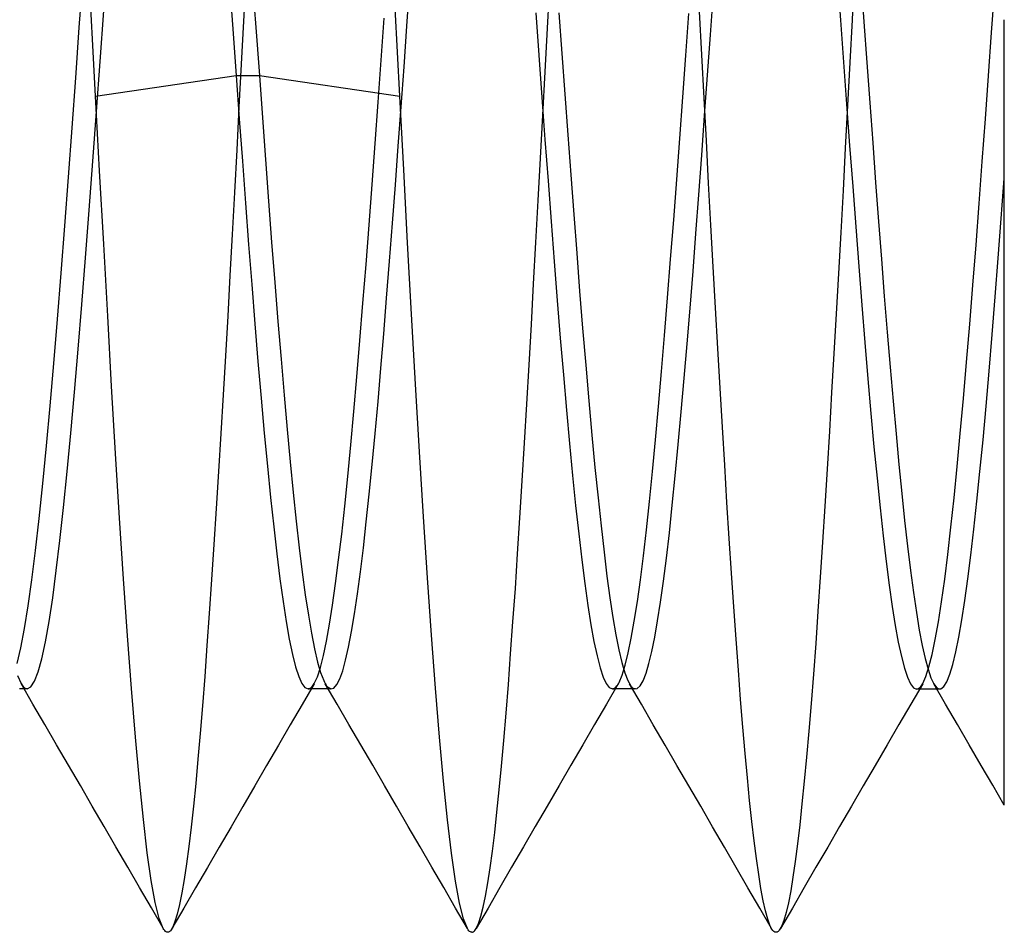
# Model space of a CAD drawing. Header units: millimetres. Extents: x -1 to 50, y 0 to 191.
# Tile 25 of 146: x 3.58 to 5.2, y 29.7 to 31.2. Entities that reach past the tile are written whole.
import ezdxf

# ---------------------------------------------------------------- set-up
doc = ezdxf.new("R2010")
doc.units = ezdxf.units.MM
doc.layers.add('MAIN-2', color=7, linetype='Continuous')

msp = doc.modelspace()

# ---------------------------------------------------------------- linework, layer by layer
at = {"layer": 'MAIN-2'}
for p, q in [((3.9632, 31.2809), (3.9695, 31.1944)), ((3.6799, 31.1873), (3.6859, 31.2701)), ((3.9254, 31.2759), (3.9315, 31.1919)), ((3.9535, 31.2679), (3.9497, 31.1974)), ((4.9259, 31.2682), (4.9309, 31.1991)), ((4.9536, 31.2702), (4.9499, 31.2)), ((4.2183, 31.1894), (4.2231, 31.2567)), ((4.4493, 31.1863), (4.4531, 31.2582)), ((4.9645, 31.2637), (4.9694, 31.1965)), ((5.1793, 31.1788), (5.1845, 31.2499)), ((4.7172, 31.1749), (4.7221, 31.2409)), ((3.7027, 31.1471), (3.6989, 31.2197)), ((4.2029, 31.1466), (4.199, 31.2187)), ((3.7141, 31.1315), (3.7202, 31.2143)), ((4.176, 31.1333), (4.181, 31.2023)), ((4.4301, 31.2111), (4.4351, 31.1415)), ((4.4682, 31.2115), (4.473, 31.1445)), ((4.6766, 31.1411), (4.6816, 31.2099)), ((4.703, 31.1421), (4.6993, 31.2133)), ((4.9499, 31.2), (4.9462, 31.1295)), ((5.2, 31.0818), (5.2, 31.2)), ((3.6739, 31.1045), (3.6799, 31.1873)), ((3.9315, 31.1919), (3.9376, 31.108)), ((3.9497, 31.1974), (3.946, 31.127)), ((3.9695, 31.1944), (3.9758, 31.108)), ((4.2135, 31.1227), (4.2183, 31.1894)), ((4.4455, 31.1145), (4.4493, 31.1863)), ((4.9309, 31.1991), (4.9359, 31.13)), ((4.9694, 31.1965), (4.9742, 31.1297)), ((4.7124, 31.1088), (4.7172, 31.1749)), ((5.1742, 31.1077), (5.1793, 31.1788)), ((3.7065, 31.0745), (3.7027, 31.1471)), ((4.2068, 31.0745), (4.2029, 31.1466)), ((4.4351, 31.1415), (4.4401, 31.0722)), ((4.473, 31.1445), (4.478, 31.0776)), ((4.6716, 31.0726), (4.6766, 31.1411)), ((4.7068, 31.0712), (4.703, 31.1421)), ((3.7081, 31.049), (3.7141, 31.1315)), ((3.946, 31.127), (3.9422, 31.0565)), ((4.171, 31.0646), (4.176, 31.1333)), ((4.2087, 31.057), (4.2135, 31.1227)), ((4.9359, 31.13), (4.9409, 31.0613)), ((4.9462, 31.1295), (4.9425, 31.0591)), ((4.9742, 31.1297), (4.979, 31.0634)), ((3.6679, 31.0223), (3.6739, 31.1045)), ((3.7065, 31.0745), (3.9376, 31.108)), ((3.9376, 31.108), (3.9758, 31.108)), ((3.9376, 31.108), (3.9427, 31.0373)), ((3.9758, 31.108), (4.2068, 31.0745)), ((3.9758, 31.108), (3.9808, 31.0388)), ((4.4417, 31.0432), (4.4455, 31.1145)), ((4.7076, 31.0428), (4.7124, 31.1088)), ((5.169, 31.037), (5.1742, 31.1077)), ((3.7132, 30.9518), (3.7065, 31.0745)), ((4.2132, 30.9533), (4.2068, 31.0745)), ((4.4401, 31.0722), (4.4452, 31.0033)), ((4.478, 31.0776), (4.4829, 31.0109)), ((4.6666, 31.0046), (4.6716, 31.0726)), ((4.7105, 31.0009), (4.7068, 31.0712)), ((5.2, 30.9678), (5.2, 31.0818)), ((3.9422, 31.0565), (3.9385, 30.9861)), ((4.166, 30.9964), (4.171, 31.0646)), ((4.204, 30.9924), (4.2087, 31.057)), ((4.9425, 31.0591), (4.9388, 30.9888)), ((4.9409, 31.0613), (4.9459, 30.993)), ((4.979, 31.0634), (4.9838, 30.9974)), ((3.7021, 30.9674), (3.7081, 31.049)), ((3.9808, 31.0388), (3.9858, 30.9701)), ((4.4379, 30.9725), (4.4417, 31.0432)), ((4.7028, 30.9772), (4.7076, 31.0428)), ((3.6619, 30.941), (3.6679, 31.0223)), ((3.9427, 31.0373), (3.9478, 30.9674)), ((5.1639, 30.967), (5.169, 31.037)), ((4.4829, 31.0109), (4.4877, 30.9449)), ((4.1611, 30.929), (4.166, 30.9964)), ((4.1993, 30.9286), (4.204, 30.9924)), ((4.4452, 31.0033), (4.4502, 30.9353)), ((4.6617, 30.9373), (4.6666, 31.0046)), ((4.7142, 30.9313), (4.7105, 31.0009)), ((4.9459, 30.993), (4.9509, 30.9256)), ((4.9838, 30.9974), (4.9886, 30.9322)), ((3.9385, 30.9861), (3.9348, 30.9162)), ((4.698, 30.9124), (4.7028, 30.9772)), ((4.9388, 30.9888), (4.935, 30.9191)), ((3.6961, 30.8871), (3.7021, 30.9674)), ((3.9478, 30.9674), (3.953, 30.8984)), ((3.9858, 30.9701), (3.9909, 30.9018)), ((4.4341, 30.9026), (4.4379, 30.9725)), ((5.1587, 30.898), (5.1639, 30.967)), ((5.2, 30.8579), (5.2, 30.9678)), ((3.6559, 30.8612), (3.6619, 30.941)), ((3.7199, 30.8309), (3.7132, 30.9518)), ((4.2195, 30.8335), (4.2132, 30.9533)), ((4.4877, 30.9449), (4.4926, 30.88)), ((4.1561, 30.8627), (4.1611, 30.929)), ((4.1945, 30.8655), (4.1993, 30.9286)), ((4.4502, 30.9353), (4.4552, 30.8684)), ((4.6567, 30.8711), (4.6617, 30.9373)), ((4.7179, 30.8622), (4.7142, 30.9313)), ((4.9509, 30.9256), (4.9559, 30.8593)), ((4.9886, 30.9322), (4.9934, 30.8684)), ((5.195, 30.873), (5.2, 30.9391)), ((3.9348, 30.9162), (3.9311, 30.8472)), ((4.6932, 30.8487), (4.698, 30.9124)), ((4.935, 30.9191), (4.9312, 30.8502)), ((3.953, 30.8984), (3.9581, 30.8307)), ((3.9909, 30.9018), (3.996, 30.8344)), ((4.4303, 30.8337), (4.4341, 30.9026)), ((5.1536, 30.8302), (5.1587, 30.898)), ((3.6901, 30.8085), (3.6961, 30.8871)), ((4.4926, 30.88), (4.4974, 30.8164)), ((3.6499, 30.7833), (3.6559, 30.8612)), ((4.1511, 30.7977), (4.1561, 30.8627)), ((4.1897, 30.8033), (4.1945, 30.8655)), ((4.4552, 30.8684), (4.4603, 30.8028)), ((4.6517, 30.8062), (4.6567, 30.8711)), ((4.7216, 30.7939), (4.7179, 30.8622)), ((4.9934, 30.8684), (4.9982, 30.8062)), ((5.19, 30.808), (5.195, 30.873)), ((3.9311, 30.8472), (3.9275, 30.7795)), ((4.6885, 30.7865), (4.6932, 30.8487)), ((4.9312, 30.8502), (4.9275, 30.7827)), ((4.9559, 30.8593), (4.9609, 30.7943)), ((5.2, 30.7525), (5.2, 30.8579)), ((3.7265, 30.7128), (3.7199, 30.8309)), ((3.9581, 30.8307), (3.9632, 30.7646)), ((3.996, 30.8344), (4.0012, 30.7683)), ((4.226, 30.7159), (4.2195, 30.8335)), ((4.4265, 30.7657), (4.4303, 30.8337)), ((5.1484, 30.7639), (5.1536, 30.8302)), ((4.4974, 30.8164), (4.5022, 30.7541)), ((3.6841, 30.7321), (3.6901, 30.8085)), ((4.1461, 30.7343), (4.1511, 30.7977)), ((4.1849, 30.7426), (4.1897, 30.8033)), ((4.4603, 30.8028), (4.4653, 30.7387)), ((4.6467, 30.7428), (4.6517, 30.8062)), ((4.9982, 30.8062), (5.0029, 30.7458)), ((5.1851, 30.7444), (5.19, 30.808)), ((3.6439, 30.7077), (3.6499, 30.7833)), ((3.9275, 30.7795), (3.9238, 30.713)), ((4.6837, 30.726), (4.6885, 30.7865)), ((4.7254, 30.7264), (4.7216, 30.7939)), ((4.9275, 30.7827), (4.9237, 30.7164)), ((4.9609, 30.7943), (4.9659, 30.7308)), ((3.9632, 30.7646), (3.9684, 30.7003)), ((4.0012, 30.7683), (4.0063, 30.7041)), ((4.4228, 30.6988), (4.4265, 30.7657)), ((5.1433, 30.6995), (5.1484, 30.7639)), ((4.5022, 30.7541), (4.5071, 30.6928)), ((5.2, 30.6528), (5.2, 30.7525)), ((3.6781, 30.6584), (3.6841, 30.7321)), ((4.1411, 30.6727), (4.1461, 30.7343)), ((4.1801, 30.6838), (4.1849, 30.7426)), ((4.4653, 30.7387), (4.4703, 30.6765)), ((4.6418, 30.6812), (4.6467, 30.7428)), ((4.9659, 30.7308), (4.9709, 30.6693)), ((5.0029, 30.7458), (5.0077, 30.6867)), ((5.1801, 30.6824), (5.1851, 30.7444)), ((4.2325, 30.6011), (4.226, 30.7159)), ((4.6789, 30.6675), (4.6837, 30.726)), ((4.7292, 30.6599), (4.7254, 30.7264)), ((4.9237, 30.7164), (4.92, 30.6513)), ((3.6379, 30.635), (3.6439, 30.7077)), ((3.733, 30.5979), (3.7265, 30.7128)), ((3.9238, 30.713), (3.9201, 30.6477)), ((3.9684, 30.7003), (3.9735, 30.638)), ((4.0063, 30.7041), (4.0114, 30.6422)), ((4.4191, 30.6329), (4.4228, 30.6988)), ((5.1381, 30.6373), (5.1433, 30.6995)), ((4.1754, 30.6271), (4.1801, 30.6838)), ((4.5071, 30.6928), (4.5122, 30.6324)), ((5.0077, 30.6867), (5.0125, 30.629)), ((5.1751, 30.6223), (5.1801, 30.6824)), ((4.1361, 30.6132), (4.1411, 30.6727)), ((4.4703, 30.6765), (4.4754, 30.6163)), ((4.6368, 30.6217), (4.6418, 30.6812)), ((4.674, 30.6108), (4.6789, 30.6675)), ((4.9709, 30.6693), (4.9759, 30.6098)), ((3.6721, 30.5878), (3.6781, 30.6584)), ((4.733, 30.5945), (4.7292, 30.6599)), ((4.92, 30.6513), (4.9163, 30.5871)), ((5.2, 30.5589), (5.2, 30.6528)), ((3.6319, 30.5654), (3.6379, 30.635)), ((3.9201, 30.6477), (3.9164, 30.5833)), ((3.9735, 30.638), (3.9787, 30.5781)), ((4.0114, 30.6422), (4.0164, 30.583)), ((4.4153, 30.5681), (4.4191, 30.6329)), ((5.133, 30.5774), (5.1381, 30.6373)), ((4.1708, 30.5725), (4.1754, 30.6271)), ((4.5122, 30.6324), (4.5173, 30.5736)), ((4.6318, 30.5644), (4.6368, 30.6217)), ((5.0125, 30.629), (5.0174, 30.5729)), ((5.1701, 30.5646), (5.1751, 30.6223)), ((4.1311, 30.556), (4.1361, 30.6132)), ((4.2391, 30.4897), (4.2325, 30.6011)), ((4.4754, 30.6163), (4.4804, 30.5585)), ((4.6691, 30.5556), (4.674, 30.6108)), ((4.9759, 30.6098), (4.9809, 30.5527)), ((3.6661, 30.5206), (3.6721, 30.5878)), ((3.7394, 30.4868), (3.733, 30.5979)), ((4.7368, 30.5304), (4.733, 30.5945)), ((4.9163, 30.5871), (4.9126, 30.5238)), ((3.9164, 30.5833), (3.9126, 30.5199)), ((3.9787, 30.5781), (3.9838, 30.5207)), ((4.0164, 30.583), (4.0215, 30.5266)), ((4.166, 30.5197), (4.1708, 30.5725)), ((4.5173, 30.5736), (4.5224, 30.5173)), ((5.0174, 30.5729), (5.0221, 30.5194)), ((5.1278, 30.5201), (5.133, 30.5774)), ((3.6259, 30.4995), (3.6319, 30.5654)), ((4.1261, 30.5013), (4.1311, 30.556)), ((4.4116, 30.5044), (4.4153, 30.5681)), ((4.4804, 30.5585), (4.4854, 30.5033)), ((4.6268, 30.5095), (4.6318, 30.5644)), ((4.6643, 30.502), (4.6691, 30.5556)), ((4.9809, 30.5527), (4.9859, 30.4982)), ((5.1651, 30.5096), (5.1701, 30.5646)), ((5.2, 30.4706), (5.2, 30.5589)), ((3.6601, 30.4575), (3.6661, 30.5206)), ((3.9126, 30.5199), (3.9088, 30.4576)), ((3.9838, 30.5207), (3.989, 30.4662)), ((4.0215, 30.5266), (4.0265, 30.4732)), ((4.1612, 30.4688), (4.166, 30.5197)), ((4.7406, 30.4678), (4.7368, 30.5304)), ((4.9126, 30.5238), (4.9089, 30.4616)), ((5.1227, 30.4656), (5.1278, 30.5201)), ((4.4079, 30.442), (4.4116, 30.5044)), ((4.5224, 30.5173), (4.5274, 30.4641)), ((4.6219, 30.4573), (4.6268, 30.5095)), ((5.0221, 30.5194), (5.0269, 30.4689)), ((5.1601, 30.4575), (5.1651, 30.5096)), ((3.6199, 30.4377), (3.6259, 30.4995)), ((4.1211, 30.4493), (4.1261, 30.5013)), ((4.2457, 30.3832), (4.2391, 30.4897)), ((4.4854, 30.5033), (4.4905, 30.4509)), ((4.6594, 30.4506), (4.6643, 30.502)), ((4.9859, 30.4982), (4.9909, 30.4464)), ((3.7458, 30.3807), (3.7394, 30.4868)), ((4.0265, 30.4732), (4.0315, 30.423)), ((3.6541, 30.3986), (3.6601, 30.4575)), ((3.9088, 30.4576), (3.9049, 30.3967)), ((3.989, 30.4662), (3.9941, 30.4147)), ((4.1564, 30.4203), (4.1612, 30.4688)), ((4.5274, 30.4641), (4.5324, 30.4143)), ((4.6169, 30.408), (4.6219, 30.4573)), ((4.7443, 30.4068), (4.7406, 30.4678)), ((4.9089, 30.4616), (4.9051, 30.4007)), ((5.0269, 30.4689), (5.0316, 30.4215)), ((5.1175, 30.4142), (5.1227, 30.4656)), ((5.1551, 30.4085), (5.1601, 30.4575)), ((5.2, 30.3872), (5.2, 30.4706)), ((4.1161, 30.4004), (4.1211, 30.4493)), ((4.4041, 30.3813), (4.4079, 30.442)), ((4.4905, 30.4509), (4.4955, 30.4015)), ((4.6545, 30.4021), (4.6594, 30.4506)), ((4.9909, 30.4464), (4.9959, 30.3976)), ((3.6139, 30.3803), (3.6199, 30.4377)), ((4.0315, 30.423), (4.0364, 30.376)), ((3.9941, 30.4147), (3.9993, 30.3666)), ((4.1515, 30.3746), (4.1564, 30.4203)), ((4.5324, 30.4143), (4.5373, 30.368)), ((4.6119, 30.3619), (4.6169, 30.408)), ((4.7481, 30.3475), (4.7443, 30.4068)), ((5.0316, 30.4215), (5.0363, 30.3769)), ((5.1124, 30.366), (5.1175, 30.4142)), ((5.1502, 30.3627), (5.1551, 30.4085)), ((3.6481, 30.3442), (3.6541, 30.3986)), ((3.9049, 30.3967), (3.9011, 30.3373)), ((4.1111, 30.3546), (4.1161, 30.4004)), ((4.4955, 30.4015), (4.5006, 30.3553)), ((4.6496, 30.3569), (4.6545, 30.4021)), ((4.9051, 30.4007), (4.9014, 30.3413)), ((4.9959, 30.3976), (5.0009, 30.352)), ((3.6079, 30.3275), (3.6139, 30.3803)), ((3.7523, 30.2809), (3.7458, 30.3807)), ((4.0364, 30.376), (4.0414, 30.3323)), ((4.1467, 30.3321), (4.1515, 30.3746)), ((4.2523, 30.2828), (4.2457, 30.3832)), ((4.4003, 30.3222), (4.4041, 30.3813)), ((5.0363, 30.3769), (5.0411, 30.3346)), ((5.2, 30.3075), (5.2, 30.3872)), ((3.9993, 30.3666), (4.0044, 30.3221)), ((4.5373, 30.368), (4.5422, 30.3251)), ((4.6069, 30.319), (4.6119, 30.3619)), ((5.1072, 30.3213), (5.1124, 30.366)), ((5.1453, 30.3201), (5.1502, 30.3627)), ((3.6421, 30.2946), (3.6481, 30.3442)), ((4.1061, 30.3122), (4.1111, 30.3546)), ((4.5006, 30.3553), (4.5056, 30.3125)), ((4.6447, 30.3153), (4.6496, 30.3569)), ((4.7518, 30.2902), (4.7481, 30.3475)), ((5.0009, 30.352), (5.0059, 30.3096)), ((3.6019, 30.2795), (3.6079, 30.3275)), ((3.9011, 30.3373), (3.8973, 30.2799)), ((4.0414, 30.3323), (4.0464, 30.292)), ((4.1418, 30.2928), (4.1467, 30.3321)), ((4.9014, 30.3413), (4.8977, 30.2837)), ((5.0411, 30.3346), (5.046, 30.295)), ((4.0044, 30.3221), (4.0096, 30.2811)), ((4.1011, 30.2733), (4.1061, 30.3122)), ((4.3965, 30.2652), (4.4003, 30.3222)), ((4.5056, 30.3125), (4.5106, 30.2732)), ((4.5422, 30.3251), (4.5471, 30.2857)), ((4.602, 30.2796), (4.6069, 30.319)), ((4.6399, 30.2773), (4.6447, 30.3153)), ((5.0059, 30.3096), (5.0109, 30.2708)), ((5.1021, 30.2803), (5.1072, 30.3213)), ((5.1404, 30.281), (5.1453, 30.3201)), ((3.6361, 30.2501), (3.6421, 30.2946)), ((5.046, 30.295), (5.0509, 30.2586)), ((5.2, 30.2315), (5.2, 30.3075)), ((3.5959, 30.2367), (3.6019, 30.2795)), ((3.7589, 30.1876), (3.7523, 30.2809)), ((3.8973, 30.2799), (3.8935, 30.2244)), ((4.0096, 30.2811), (4.0147, 30.244)), ((4.0464, 30.292), (4.0513, 30.255)), ((4.137, 30.2567), (4.1418, 30.2928)), ((4.2588, 30.1888), (4.2523, 30.2828)), ((4.5471, 30.2857), (4.552, 30.2499)), ((4.597, 30.2439), (4.602, 30.2796)), ((4.635, 30.2429), (4.6399, 30.2773)), ((4.7556, 30.235), (4.7518, 30.2902)), ((4.8977, 30.2837), (4.8939, 30.2282)), ((5.0969, 30.2433), (5.1021, 30.2803)), ((5.1355, 30.2455), (5.1404, 30.281)), ((4.0961, 30.238), (4.1011, 30.2733)), ((4.3926, 30.2103), (4.3965, 30.2652)), ((4.5106, 30.2732), (4.5157, 30.2375)), ((5.0109, 30.2708), (5.0159, 30.2356)), ((3.6301, 30.211), (3.6361, 30.2501)), ((4.0513, 30.255), (4.0563, 30.2215)), ((4.1321, 30.2238), (4.137, 30.2567)), ((4.552, 30.2499), (4.5569, 30.2177)), ((5.0509, 30.2586), (5.0557, 30.2258)), ((5.1305, 30.2135), (5.1355, 30.2455)), ((3.5899, 30.1993), (3.5959, 30.2367)), ((4.0147, 30.244), (4.0199, 30.2109)), ((4.0911, 30.2064), (4.0961, 30.238)), ((4.5157, 30.2375), (4.5207, 30.2057)), ((4.592, 30.2118), (4.597, 30.2439)), ((4.6302, 30.2123), (4.635, 30.2429)), ((4.7593, 30.1819), (4.7556, 30.235)), ((5.0159, 30.2356), (5.0209, 30.2043)), ((5.0918, 30.2102), (5.0969, 30.2433)), ((5.2, 30.1626), (5.2, 30.2315)), ((3.8935, 30.2244), (3.8897, 30.1713)), ((4.0563, 30.2215), (4.0613, 30.1918)), ((4.1273, 30.1944), (4.1321, 30.2238)), ((4.5569, 30.2177), (4.5618, 30.1892)), ((4.6255, 30.1852), (4.6302, 30.2123)), ((4.8939, 30.2282), (4.8901, 30.175)), ((5.0557, 30.2258), (5.0604, 30.1969)), ((5.1256, 30.1853), (5.1305, 30.2135)), ((3.5839, 30.1677), (3.5899, 30.1993)), ((3.6241, 30.1774), (3.6301, 30.211)), ((4.0199, 30.2109), (4.025, 30.1818)), ((4.0861, 30.1787), (4.0911, 30.2064)), ((4.3888, 30.1577), (4.3926, 30.2103)), ((4.5207, 30.2057), (4.5257, 30.1779)), ((4.587, 30.1836), (4.592, 30.2118)), ((5.0209, 30.2043), (5.0259, 30.1769)), ((5.0604, 30.1969), (5.0651, 30.1717)), ((5.0866, 30.1814), (5.0918, 30.2102)), ((3.7655, 30.1008), (3.7589, 30.1876)), ((4.025, 30.1818), (4.0301, 30.157)), ((4.0613, 30.1918), (4.0663, 30.166)), ((4.1224, 30.1689), (4.1273, 30.1944)), ((4.2654, 30.1013), (4.2588, 30.1888)), ((4.5618, 30.1892), (4.5668, 30.1645)), ((4.5821, 30.1593), (4.587, 30.1836)), ((4.6208, 30.1618), (4.6255, 30.1852)), ((4.763, 30.1311), (4.7593, 30.1819)), ((5.0815, 30.1567), (5.0866, 30.1814)), ((5.1206, 30.1609), (5.1256, 30.1853)), ((3.5779, 30.142), (3.5839, 30.1677)), ((3.6181, 30.1497), (3.6241, 30.1774)), ((3.8897, 30.1713), (3.886, 30.1207)), ((4.0663, 30.166), (4.0714, 30.1444)), ((4.0811, 30.155), (4.0861, 30.1787)), ((4.1175, 30.1475), (4.1224, 30.1689)), ((4.5257, 30.1779), (4.5308, 30.1543)), ((4.5668, 30.1645), (4.5717, 30.1436)), ((4.8901, 30.175), (4.8864, 30.1243)), ((5.0259, 30.1769), (5.0309, 30.1537)), ((5.0651, 30.1717), (5.0699, 30.1502)), ((3.6121, 30.1281), (3.6181, 30.1497)), ((4.0301, 30.157), (4.0353, 30.1365)), ((4.0761, 30.1355), (4.0811, 30.155)), ((4.1127, 30.1301), (4.1175, 30.1475)), ((4.385, 30.1076), (4.3888, 30.1577)), ((4.5308, 30.1543), (4.5358, 30.1349)), ((4.5771, 30.139), (4.5821, 30.1593)), ((4.6161, 30.142), (4.6208, 30.1618)), ((5.0309, 30.1537), (5.0359, 30.1345)), ((5.0699, 30.1502), (5.0747, 30.1325)), ((5.0763, 30.1363), (5.0815, 30.1567)), ((5.1156, 30.1405), (5.1206, 30.1609)), ((5.2, 30.1037), (5.2, 30.1626)), ((4.0353, 30.1365), (4.0404, 30.1206)), ((4.0711, 30.1203), (4.0761, 30.1355)), ((4.0714, 30.1444), (4.0764, 30.1269)), ((4.5358, 30.1349), (4.5408, 30.1197)), ((4.5717, 30.1436), (4.5765, 30.1267)), ((4.5721, 30.1229), (4.5771, 30.139)), ((4.6114, 30.1259), (4.6161, 30.142)), ((5.0359, 30.1345), (5.0409, 30.1195)), ((5.0712, 30.1204), (5.0763, 30.1363)), ((5.0747, 30.1325), (5.0795, 30.1185)), ((5.1107, 30.1242), (5.1156, 30.1405)), ((3.5781, 30.1225), (3.5841, 30.1091)), ((3.6061, 30.1127), (3.6121, 30.1281)), ((3.886, 30.1207), (3.8823, 30.0726)), ((4.0404, 30.1206), (4.0456, 30.1093)), ((4.0661, 30.1093), (4.0711, 30.1203)), ((4.0764, 30.1269), (4.0815, 30.1138)), ((4.1031, 30.1072), (4.1079, 30.1167)), ((4.1079, 30.1167), (4.1127, 30.1301)), ((4.5408, 30.1197), (4.5459, 30.1089)), ((4.5671, 30.111), (4.5721, 30.1229)), ((4.5765, 30.1267), (4.5814, 30.1139)), ((4.6066, 30.1136), (4.6114, 30.1259)), ((4.7667, 30.0828), (4.763, 30.1311)), ((4.8864, 30.1243), (4.8826, 30.0763)), ((5.0409, 30.1195), (5.0459, 30.1087)), ((5.066, 30.109), (5.0712, 30.1204)), ((5.0795, 30.1185), (5.0844, 30.1083)), ((5.1057, 30.1119), (5.1107, 30.1242)), ((3.5845, 30.1004), (3.5814, 30.1004)), ((3.5841, 30.1091), (3.5857, 30.1064)), ((3.6036, 30.0754), (3.5841, 30.109)), ((3.5877, 30.1004), (3.5845, 30.1004)), ((3.5857, 30.1064), (3.5874, 30.1043)), ((3.5874, 30.1043), (3.5891, 30.1026)), ((3.5909, 30.1004), (3.5877, 30.1004)), ((3.5891, 30.1026), (3.5908, 30.1014)), ((3.5908, 30.1014), (3.5924, 30.1007)), ((3.5941, 30.1004), (3.5909, 30.1004)), ((3.5924, 30.1007), (3.5941, 30.1004)), ((3.5941, 30.1004), (3.6001, 30.1035)), ((3.6001, 30.1035), (3.6061, 30.1127)), ((3.7721, 30.021), (3.7655, 30.1008)), ((4.0456, 30.1093), (4.0507, 30.1025)), ((4.0656, 30.1084), (4.0461, 30.0748)), ((4.0507, 30.1025), (4.0559, 30.1002)), ((4.0559, 30.1002), (4.0576, 30.1005)), ((4.0591, 30.1002), (4.0559, 30.1002)), ((4.0576, 30.1005), (4.0593, 30.1012)), ((4.0623, 30.1002), (4.0591, 30.1002)), ((4.0593, 30.1012), (4.061, 30.1025)), ((4.061, 30.1025), (4.0627, 30.1043)), ((4.0654, 30.1002), (4.0623, 30.1002)), ((4.0627, 30.1043), (4.0644, 30.1065)), ((4.0644, 30.1065), (4.0661, 30.1093)), ((4.0686, 30.1002), (4.0654, 30.1002)), ((4.0718, 30.1002), (4.0686, 30.1002)), ((4.075, 30.1002), (4.0718, 30.1002)), ((4.0782, 30.1002), (4.075, 30.1002)), ((4.0814, 30.1002), (4.0782, 30.1002)), ((4.0845, 30.1002), (4.0814, 30.1002)), ((4.0815, 30.1138), (4.0827, 30.1114)), ((4.0827, 30.1114), (4.0838, 30.1092)), ((4.0838, 30.1092), (4.085, 30.1072)), ((4.1036, 30.0753), (4.0841, 30.1088)), ((4.0877, 30.1002), (4.0845, 30.1002)), ((4.085, 30.1072), (4.0862, 30.1055)), ((4.0862, 30.1055), (4.0874, 30.104)), ((4.0874, 30.104), (4.0886, 30.1028)), ((4.0909, 30.1002), (4.0877, 30.1002)), ((4.0886, 30.1028), (4.0934, 30.1003)), ((4.094, 30.1002), (4.0909, 30.1002)), ((4.0934, 30.1003), (4.0982, 30.1017)), ((4.0982, 30.1017), (4.1031, 30.1072)), ((4.2719, 30.021), (4.2654, 30.1013)), ((4.3812, 30.0601), (4.385, 30.1076)), ((4.5459, 30.1089), (4.5509, 30.1023)), ((4.5657, 30.1087), (4.5462, 30.0752)), ((4.5509, 30.1023), (4.5559, 30.1002)), ((4.5559, 30.1002), (4.5578, 30.1005)), ((4.5592, 30.1002), (4.556, 30.1002)), ((4.5578, 30.1005), (4.5597, 30.1014)), ((4.5623, 30.1002), (4.5592, 30.1002)), ((4.5597, 30.1014), (4.5615, 30.1029)), ((4.5615, 30.1029), (4.5634, 30.105)), ((4.5655, 30.1002), (4.5623, 30.1002)), ((4.5634, 30.105), (4.5653, 30.1077)), ((4.5653, 30.1077), (4.5671, 30.111)), ((4.5687, 30.1002), (4.5655, 30.1002)), ((4.5719, 30.1002), (4.5687, 30.1002)), ((4.5751, 30.1002), (4.5719, 30.1002)), ((4.5783, 30.1002), (4.5751, 30.1002)), ((4.5815, 30.1002), (4.5783, 30.1002)), ((4.5814, 30.1139), (4.5863, 30.1052)), ((4.5846, 30.1002), (4.5815, 30.1002)), ((4.6037, 30.075), (4.5841, 30.1085)), ((4.5878, 30.1002), (4.5846, 30.1002)), ((4.5863, 30.1052), (4.5872, 30.1041)), ((4.5872, 30.1041), (4.5881, 30.1031)), ((4.5909, 30.1002), (4.5878, 30.1002)), ((4.5881, 30.1031), (4.5891, 30.1022)), ((4.5891, 30.1022), (4.59, 30.1015)), ((4.59, 30.1015), (4.5909, 30.1009)), ((4.5909, 30.1009), (4.5918, 30.1005)), ((4.5941, 30.1002), (4.5909, 30.1002)), ((4.5918, 30.1005), (4.5967, 30.1008)), ((4.5967, 30.1008), (4.6017, 30.1051)), ((4.6017, 30.1051), (4.6066, 30.1136)), ((5.0459, 30.1087), (5.0509, 30.1022)), ((5.066, 30.1088), (5.0464, 30.0753)), ((5.0509, 30.1022), (5.0559, 30.1)), ((5.0559, 30.1), (5.0576, 30.1003)), ((5.0591, 30.1), (5.056, 30.1)), ((5.0576, 30.1003), (5.0593, 30.101)), ((5.0623, 30.1), (5.0591, 30.1)), ((5.0593, 30.101), (5.061, 30.1023)), ((5.061, 30.1023), (5.0627, 30.104)), ((5.0655, 30.1), (5.0623, 30.1)), ((5.0627, 30.104), (5.0643, 30.1063)), ((5.0643, 30.1063), (5.066, 30.109)), ((5.0687, 30.1), (5.0655, 30.1)), ((5.0719, 30.1), (5.0687, 30.1)), ((5.0751, 30.1), (5.0719, 30.1)), ((5.0783, 30.1), (5.0751, 30.1)), ((5.0815, 30.1), (5.0783, 30.1)), ((5.0846, 30.1), (5.0815, 30.1)), ((5.1036, 30.0752), (5.0841, 30.1088)), ((5.0844, 30.1083), (5.0892, 30.1022)), ((5.0878, 30.1), (5.0846, 30.1)), ((5.091, 30.1), (5.0878, 30.1)), ((5.0892, 30.1022), (5.0903, 30.1013)), ((5.0903, 30.1013), (5.0914, 30.1007)), ((5.0942, 30.1), (5.091, 30.1)), ((5.0914, 30.1007), (5.0925, 30.1003)), ((5.0925, 30.1003), (5.0936, 30.1001)), ((5.0936, 30.1001), (5.0948, 30.1001)), ((5.0948, 30.1001), (5.0959, 30.1003)), ((5.0959, 30.1003), (5.1008, 30.104)), ((5.1008, 30.104), (5.1057, 30.1119)), ((5.2, 30.0543), (5.2, 30.1037)), ((4.7704, 30.0371), (4.7667, 30.0828)), ((3.6231, 30.0419), (3.6036, 30.0754)), ((3.8823, 30.0726), (3.8786, 30.0272)), ((4.0461, 30.0748), (4.0266, 30.0413)), ((4.1231, 30.0417), (4.1036, 30.0753)), ((4.5462, 30.0752), (4.5267, 30.0417)), ((4.6232, 30.0414), (4.6037, 30.075)), ((4.8826, 30.0763), (4.8788, 30.0309)), ((5.0464, 30.0753), (5.0269, 30.0417)), ((5.1231, 30.0417), (5.1036, 30.0752)), ((4.3774, 30.0153), (4.3812, 30.0601)), ((5.2, 30.0134), (5.2, 30.0543)), ((3.6426, 30.0083), (3.6231, 30.0419)), ((4.0266, 30.0413), (4.0071, 30.0078)), ((4.1426, 30.0082), (4.1231, 30.0417)), ((4.5267, 30.0417), (4.5073, 30.0082)), ((4.6427, 30.0079), (4.6232, 30.0414)), ((4.7741, 29.9942), (4.7704, 30.0371)), ((5.0269, 30.0417), (5.0074, 30.0082)), ((5.1426, 30.0082), (5.1231, 30.0417)), ((3.7786, 29.949), (3.7721, 30.021)), ((3.8786, 30.0272), (3.8749, 29.9845)), ((4.2784, 29.9488), (4.2719, 30.021)), ((4.8788, 30.0309), (4.875, 29.9883)), ((3.6621, 29.9748), (3.6426, 30.0083)), ((4.0071, 30.0078), (3.9876, 29.9742)), ((4.1621, 29.9747), (4.1426, 30.0082)), ((4.3737, 29.9734), (4.3774, 30.0153)), ((4.5073, 30.0082), (4.4878, 29.9748)), ((4.6621, 29.9744), (4.6427, 30.0079)), ((5.0074, 30.0082), (4.9879, 29.9746)), ((5.1621, 29.9746), (5.1426, 30.0082)), ((5.2, 29.9793), (5.2, 30.0134)), ((4.7778, 29.9541), (4.7741, 29.9942)), ((4.875, 29.9883), (4.8712, 29.9485)), ((3.6816, 29.9412), (3.6621, 29.9748)), ((3.8749, 29.9845), (3.8712, 29.9445)), ((3.9876, 29.9742), (3.9681, 29.9407)), ((4.1815, 29.9412), (4.1621, 29.9747)), ((4.37, 29.9342), (4.3737, 29.9734)), ((4.4878, 29.9748), (4.4683, 29.9412)), ((4.6816, 29.9408), (4.6621, 29.9744)), ((4.9879, 29.9746), (4.9684, 29.9411)), ((5.1811, 29.9419), (5.1621, 29.9746)), ((5.2, 29.9509), (5.2, 29.9793)), ((4.7816, 29.9169), (4.7778, 29.9541)), ((3.7011, 29.9077), (3.6816, 29.9412)), ((3.7851, 29.8854), (3.7786, 29.949)), ((3.8712, 29.9445), (3.8674, 29.9073)), ((3.9681, 29.9407), (3.9486, 29.9071)), ((4.201, 29.9076), (4.1815, 29.9412)), ((4.2849, 29.8851), (4.2784, 29.9488)), ((4.4683, 29.9412), (4.4488, 29.9076)), ((4.7011, 29.9073), (4.6816, 29.9408)), ((4.8712, 29.9485), (4.8675, 29.9114)), ((4.9684, 29.9411), (4.9489, 29.9075)), ((5.2001, 29.9092), (5.1811, 29.9419)), ((5.2, 29.9287), (5.2, 29.9509)), ((4.3663, 29.8978), (4.37, 29.9342)), ((5.2, 29.9145), (5.2, 29.9287)), ((3.7206, 29.8742), (3.7011, 29.9077)), ((3.8674, 29.9073), (3.8636, 29.8729)), ((3.9486, 29.9071), (3.9292, 29.8735)), ((4.2205, 29.8741), (4.201, 29.9076)), ((4.4488, 29.9076), (4.4293, 29.8741)), ((4.7206, 29.8737), (4.7011, 29.9073)), ((4.7853, 29.8823), (4.7816, 29.9169)), ((4.8675, 29.9114), (4.8638, 29.877)), ((4.9489, 29.9075), (4.9295, 29.874)), ((5.2, 29.9093), (5.2, 29.9145)), ((4.3626, 29.8643), (4.3663, 29.8978)), ((3.7401, 29.8406), (3.7206, 29.8742)), ((3.7915, 29.8307), (3.7851, 29.8854)), ((3.8636, 29.8729), (3.8598, 29.8413)), ((3.9292, 29.8735), (3.9097, 29.84)), ((4.24, 29.8405), (4.2205, 29.8741)), ((4.2915, 29.8301), (4.2849, 29.8851)), ((4.4293, 29.8741), (4.4098, 29.8405)), ((4.74, 29.8402), (4.7206, 29.8737)), ((4.7891, 29.8504), (4.7853, 29.8823)), ((4.8638, 29.877), (4.8601, 29.8455)), ((4.9295, 29.874), (4.91, 29.8404)), ((4.3589, 29.8337), (4.3626, 29.8643)), ((3.7595, 29.8072), (3.7401, 29.8406)), ((3.8598, 29.8413), (3.8559, 29.8127)), ((4.2594, 29.8071), (4.24, 29.8405)), ((4.4098, 29.8405), (4.3904, 29.8071)), ((4.7594, 29.8068), (4.74, 29.8402)), ((4.7928, 29.8213), (4.7891, 29.8504)), ((4.8601, 29.8455), (4.8564, 29.8168)), ((4.91, 29.8404), (4.8906, 29.807)), ((3.7979, 29.7853), (3.7915, 29.8307)), ((3.9097, 29.84), (3.8903, 29.8066)), ((4.2981, 29.7843), (4.2915, 29.8301)), ((4.3551, 29.8059), (4.3589, 29.8337)), ((3.8559, 29.8127), (3.8521, 29.7871)), ((4.7966, 29.7951), (4.7928, 29.8213)), ((4.8564, 29.8168), (4.8528, 29.791)), ((3.7789, 29.7737), (3.7595, 29.8072)), ((3.8903, 29.8066), (3.8709, 29.7731)), ((4.2788, 29.7736), (4.2594, 29.8071)), ((4.3513, 29.7813), (4.3551, 29.8059)), ((4.3904, 29.8071), (4.371, 29.7736)), ((4.7788, 29.7733), (4.7594, 29.8068)), ((4.8002, 29.772), (4.7966, 29.7951)), ((4.8906, 29.807), (4.8712, 29.7736)), ((3.8045, 29.7493), (3.7979, 29.7853)), ((3.8521, 29.7871), (3.8483, 29.7649)), ((4.3047, 29.7483), (4.2981, 29.7843)), ((4.3475, 29.7598), (4.3513, 29.7813)), ((4.8528, 29.791), (4.8491, 29.7684)), ((3.7983, 29.7403), (3.7789, 29.7737)), ((3.8483, 29.7649), (3.8445, 29.7458)), ((3.8709, 29.7731), (3.8515, 29.7397)), ((4.2983, 29.7401), (4.2788, 29.7736)), ((4.3437, 29.7415), (4.3475, 29.7598)), ((4.371, 29.7736), (4.3516, 29.7401)), ((4.7982, 29.7399), (4.7788, 29.7733)), ((4.8039, 29.7521), (4.8002, 29.772)), ((4.8491, 29.7684), (4.8454, 29.7489)), ((4.8712, 29.7736), (4.8518, 29.7401)), ((3.8111, 29.723), (3.8045, 29.7493)), ((3.8445, 29.7458), (3.8408, 29.7301)), ((4.3113, 29.7223), (4.3047, 29.7483)), ((4.8075, 29.7355), (4.8039, 29.7521)), ((4.8454, 29.7489), (4.8416, 29.7326)), ((3.8177, 29.7068), (3.7983, 29.7403)), ((3.8515, 29.7397), (3.8322, 29.7063)), ((3.8408, 29.7301), (3.8371, 29.7178)), ((4.3177, 29.7066), (4.2983, 29.7401)), ((4.3516, 29.7401), (4.3321, 29.7066)), ((4.3398, 29.7265), (4.3437, 29.7415)), ((4.8176, 29.7064), (4.7982, 29.7399)), ((4.8112, 29.722), (4.8075, 29.7355)), ((4.8518, 29.7401), (4.8324, 29.7067)), ((4.8416, 29.7326), (4.8379, 29.7196)), ((3.8177, 29.7067), (3.8111, 29.723)), ((3.8371, 29.7178), (3.8335, 29.7087)), ((4.3178, 29.7063), (4.3113, 29.7223)), ((4.3322, 29.7066), (4.336, 29.7148)), ((4.336, 29.7148), (4.3398, 29.7265)), ((4.8149, 29.7118), (4.8112, 29.722)), ((4.8165, 29.7083), (4.8149, 29.7118)), ((4.8379, 29.7196), (4.8341, 29.7099)), ((3.819, 29.7047), (3.8177, 29.7067)), ((3.8202, 29.7031), (3.819, 29.7047)), ((3.8215, 29.7018), (3.8202, 29.7031)), ((3.8227, 29.7009), (3.8215, 29.7018)), ((3.8239, 29.7004), (3.8227, 29.7009)), ((3.8252, 29.7002), (3.8239, 29.7004)), ((3.8259, 29.7003), (3.8252, 29.7002)), ((3.8267, 29.7005), (3.8259, 29.7003)), ((3.8275, 29.7009), (3.8267, 29.7005)), ((3.8283, 29.7014), (3.8275, 29.7009)), ((3.8291, 29.7021), (3.8283, 29.7014)), ((3.8298, 29.7029), (3.8291, 29.7021)), ((3.8335, 29.7087), (3.8298, 29.7029)), ((4.319, 29.7044), (4.3178, 29.7063)), ((4.3202, 29.7029), (4.319, 29.7044)), ((4.3214, 29.7018), (4.3202, 29.7029)), ((4.3226, 29.7009), (4.3214, 29.7018)), ((4.3237, 29.7004), (4.3226, 29.7009)), ((4.3249, 29.7003), (4.3237, 29.7004)), ((4.3249, 29.7003), (4.3261, 29.7005)), ((4.3261, 29.7005), (4.3273, 29.701)), ((4.3273, 29.701), (4.3286, 29.7019)), ((4.3286, 29.7019), (4.3298, 29.7031)), ((4.3298, 29.7031), (4.331, 29.7047)), ((4.331, 29.7047), (4.3322, 29.7066)), ((4.8182, 29.7054), (4.8165, 29.7083)), ((4.8199, 29.7031), (4.8182, 29.7054)), ((4.8215, 29.7015), (4.8199, 29.7031)), ((4.8232, 29.7005), (4.8215, 29.7015)), ((4.8249, 29.7002), (4.8232, 29.7005)), ((4.8258, 29.7003), (4.8249, 29.7002)), ((4.8267, 29.7006), (4.8258, 29.7003)), ((4.8276, 29.701), (4.8267, 29.7006)), ((4.8285, 29.7017), (4.8276, 29.701)), ((4.8294, 29.7025), (4.8285, 29.7017)), ((4.8303, 29.7035), (4.8294, 29.7025)), ((4.8341, 29.7099), (4.8303, 29.7035))]:
    msp.add_line(p, q, dxfattribs=at)

doc.saveas('drawing.dxf')
